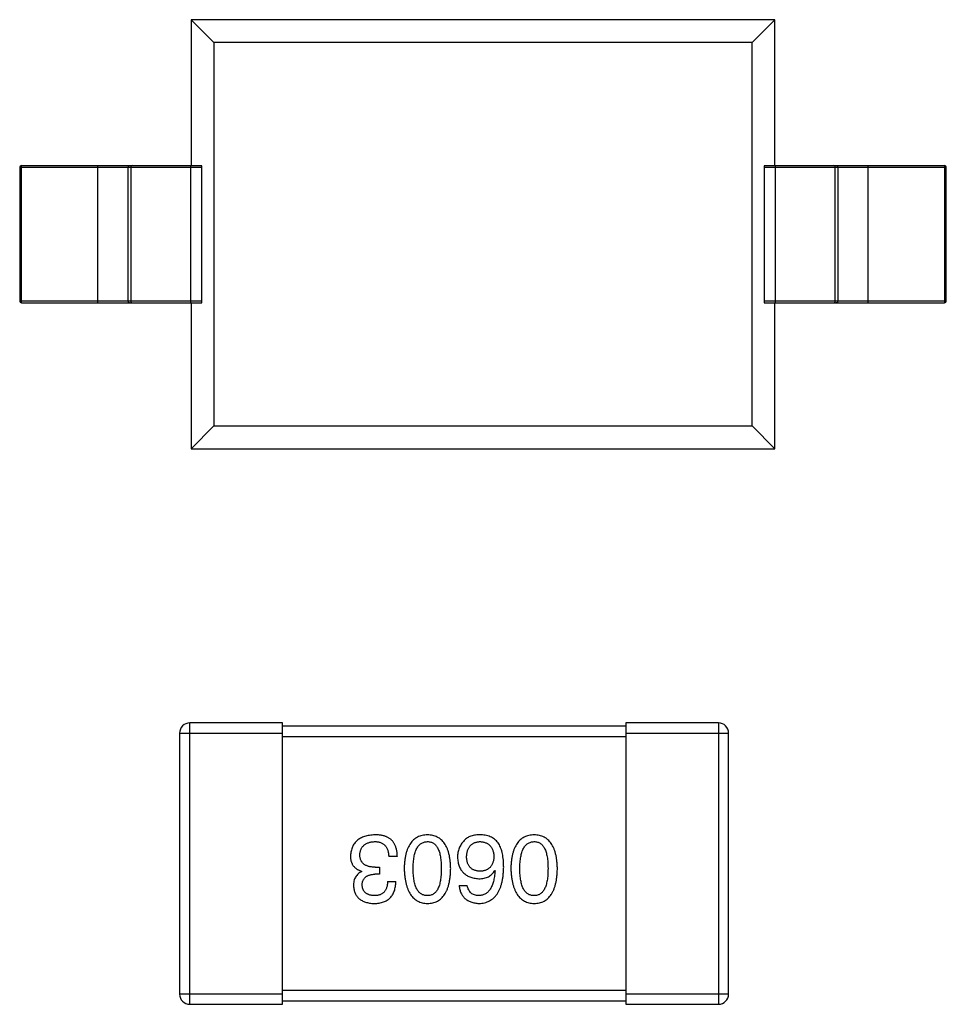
# Model space of a CAD drawing. Header units: millimetres. Extents: x 42 to 554, y 166 to 335.
# Tile 128 of 256: x 435.65 to 438.35, y 220.46 to 223.33. Entities that reach past the tile are written whole.
import ezdxf

# ---------------------------------------------------------------- set-up
doc = ezdxf.new("R2010")
doc.units = ezdxf.units.MM
doc.header["$LTSCALE"] = 30.734
doc.layers.get('0').update_dxf_attribs({"linetype": 'CONTINUOUS'})

msp = doc.modelspace()

# ---------------------------------------------------------------- linework, layer by layer
at = {"linetype": 'Continuous'}
for p, q in [((437.8475, 223.3264), (436.1475, 223.3264)), ((436.1475, 223.3264), (436.2136, 223.2603)), ((436.1475, 223.3264), (436.1475, 222.9014)), ((437.8475, 223.3264), (437.7813, 223.2602)), ((437.8475, 222.9014), (437.8475, 223.3264)), ((437.7813, 223.2602), (436.2136, 223.2603)), ((436.2136, 223.2603), (436.2136, 222.1425)), ((437.7813, 222.1425), (437.7813, 223.2602)), ((435.6475, 222.8964), (436.1783, 222.8964)), ((435.6475, 222.8964), (435.6475, 222.5064)), ((435.6525, 222.9014), (436.1774, 222.9014)), ((435.6525, 222.5014), (435.6525, 222.9014)), ((435.8755, 222.5014), (435.8755, 222.9014)), ((435.9629, 222.8964), (435.9629, 222.5064)), ((435.971, 222.8964), (435.971, 222.5064)), ((436.146, 222.5014), (436.146, 222.9014)), ((436.1783, 222.5064), (436.1783, 222.8964)), ((437.8166, 222.8964), (438.3475, 222.8964)), ((437.8166, 222.8964), (437.8166, 222.5064)), ((437.8175, 222.9014), (438.3425, 222.9014)), ((437.849, 222.9014), (437.849, 222.5014)), ((438.0239, 222.5064), (438.0239, 222.8964)), ((438.032, 222.5064), (438.032, 222.8964)), ((438.1195, 222.5014), (438.1195, 222.9014)), ((438.3425, 222.9014), (438.3425, 222.5014)), ((438.3475, 222.5064), (438.3475, 222.8964)), ((436.1783, 222.5064), (435.6475, 222.5064)), ((435.6525, 222.5014), (436.1774, 222.5014)), ((436.1475, 222.5014), (436.1475, 222.0764)), ((438.3475, 222.5064), (437.8166, 222.5064)), ((437.8175, 222.5014), (438.3425, 222.5014)), ((437.8475, 222.0764), (437.8475, 222.5014)), ((436.2136, 222.1425), (436.1475, 222.0764)), ((436.2136, 222.1425), (437.7813, 222.1425)), ((437.8475, 222.0764), (437.7813, 222.1425)), ((436.1475, 222.0764), (437.8475, 222.0764)), ((436.4132, 221.2774), (436.1432, 221.2774)), ((436.1432, 220.4574), (436.1432, 221.2774)), ((436.4132, 220.4574), (436.4132, 221.2774)), ((437.4132, 221.2674), (436.4132, 221.2674)), ((437.6832, 221.2774), (437.4132, 221.2774)), ((437.4132, 221.2774), (437.4132, 220.4574)), ((437.6832, 221.2774), (437.6832, 220.4574)), ((436.1132, 221.2474), (436.4132, 221.2474)), ((436.1132, 221.2474), (436.1132, 220.4874)), ((436.4132, 221.2374), (437.4132, 221.2374)), ((437.4132, 221.2474), (437.7132, 221.2474)), ((437.7132, 220.4874), (437.7132, 221.2474)), ((436.7479, 220.8877), (436.7228, 220.8877)), ((436.6834, 220.8571), (436.6955, 220.8571)), ((436.6955, 220.8571), (436.6955, 220.8364)), ((436.6441, 220.844), (436.6441, 220.8451)), ((436.6955, 220.8364), (436.6823, 220.8364)), ((437.0315, 220.8473), (437.0326, 220.8462)), ((436.7195, 220.8156), (436.7435, 220.8156)), ((436.9276, 220.8036), (436.9517, 220.8036)), ((436.4132, 220.4874), (436.1132, 220.4874)), ((437.4132, 220.4974), (436.4132, 220.4974)), ((437.7132, 220.4874), (437.4132, 220.4874)), ((436.1432, 220.4574), (436.4132, 220.4574)), ((436.4132, 220.4674), (437.4132, 220.4674)), ((437.4132, 220.4574), (437.6832, 220.4574))]:
    msp.add_line(p, q, dxfattribs=at)
for centre, radius, start, end in [((435.6525, 222.8964), 0.005, 90, 180), ((438.3425, 222.8964), 0.005, 0, 90), ((435.6525, 222.5064), 0.005, 180, 270), ((438.3425, 222.5064), 0.005, 270, 0), ((436.1432, 221.2474), 0.03, 90, 180), ((437.6832, 221.2474), 0.03, 0, 90), ((436.1432, 220.4874), 0.03, 180, 270), ((437.6832, 220.4874), 0.03, 270, 0)]:
    msp.add_arc(centre, radius, start, end, dxfattribs=at)
for centre, start_param, end_param in [((436.1774, 222.8964), -1.570796, 0), ((437.8175, 222.8964), 0, 1.570796), ((436.1774, 222.5064), -3.141593, -1.570796), ((437.8175, 222.5064), 1.570796, 3.141593)]:
    msp.add_ellipse(centre, major_axis=(0, 0.005), ratio=0.176327, start_param=start_param, end_param=end_param, dxfattribs=at)
for points, knots in [([(435.9629, 222.8964), (435.9629, 222.8976), (435.964, 222.9003), (435.9667, 222.9014), (435.9679, 222.9014)], [0, 0, 0, 0, 0.499804, 1, 1, 1, 1]), ([(435.976, 222.9014), (435.9747, 222.9014), (435.9721, 222.9003), (435.971, 222.8976), (435.971, 222.8964)], [0, 0, 0, 0, 0.499752, 1, 1, 1, 1]), ([(438.0239, 222.8964), (438.0239, 222.8976), (438.0229, 222.9003), (438.0202, 222.9014), (438.0189, 222.9014)], [0, 0, 0, 0, 0.499804, 1, 1, 1, 1]), ([(438.027, 222.9014), (438.0283, 222.9014), (438.0309, 222.9003), (438.032, 222.8976), (438.032, 222.8964)], [0, 0, 0, 0, 0.499752, 1, 1, 1, 1]), ([(435.9679, 222.5014), (435.9667, 222.5014), (435.964, 222.5024), (435.9629, 222.5051), (435.9629, 222.5064)], [0, 0, 0, 0, 0.499752, 1, 1, 1, 1]), ([(435.971, 222.5064), (435.971, 222.5051), (435.9721, 222.5024), (435.9747, 222.5014), (435.976, 222.5014)], [0, 0, 0, 0, 0.499804, 1, 1, 1, 1]), ([(438.0189, 222.5014), (438.0202, 222.5014), (438.0229, 222.5024), (438.0239, 222.5051), (438.0239, 222.5064)], [0, 0, 0, 0, 0.499752, 1, 1, 1, 1]), ([(438.032, 222.5064), (438.032, 222.5051), (438.0309, 222.5024), (438.0283, 222.5014), (438.027, 222.5014)], [0, 0, 0, 0, 0.499804, 1, 1, 1, 1]), ([(436.6823, 220.9511), (436.6796, 220.951), (436.6743, 220.9507), (436.6665, 220.9498), (436.6593, 220.9484), (436.6526, 220.9466), (436.6463, 220.9444), (436.6406, 220.9416), (436.6354, 220.9385), (436.6306, 220.9348), (436.6264, 220.9308), (436.6227, 220.9262), (436.6195, 220.9213), (436.6168, 220.9158), (436.6147, 220.91), (436.613, 220.9037), (436.6118, 220.897), (436.6115, 220.8923), (436.6113, 220.8899)], [0, 0, 0, 0, 0.078078, 0.151942, 0.221594, 0.28726, 0.350176, 0.409768, 0.467648, 0.523784, 0.578904, 0.634014, 0.689819, 0.746826, 0.805875, 0.867063, 0.931764, 1, 1, 1, 1]), ([(436.7184, 220.9446), (436.7173, 220.9451), (436.7149, 220.9462), (436.7112, 220.9475), (436.7071, 220.9487), (436.7027, 220.9495), (436.6981, 220.9502), (436.6931, 220.9508), (436.6878, 220.951), (436.6842, 220.9511), (436.6823, 220.9511)], [0, 0, 0, 0, 0.101955, 0.208983, 0.322698, 0.44339, 0.570851, 0.70629, 0.84885, 1, 1, 1, 1]), ([(436.7479, 220.8877), (436.7478, 220.8895), (436.7477, 220.893), (436.7473, 220.8981), (436.7466, 220.903), (436.7457, 220.9076), (436.7446, 220.912), (436.7433, 220.9162), (436.7418, 220.9201), (436.74, 220.9238), (436.7381, 220.9272), (436.7359, 220.9305), (436.7336, 220.9334), (436.731, 220.9361), (436.7281, 220.9386), (436.7251, 220.9408), (436.7219, 220.9429), (436.7196, 220.944), (436.7184, 220.9446)], [0, 0, 0, 0, 0.078937, 0.154495, 0.226898, 0.296844, 0.363348, 0.427781, 0.48946, 0.549586, 0.607902, 0.664733, 0.720805, 0.776157, 0.831175, 0.886736, 0.943094, 1, 1, 1, 1]), ([(436.8356, 220.9511), (436.8329, 220.951), (436.8278, 220.9508), (436.8203, 220.9495), (436.8133, 220.9475), (436.8067, 220.9447), (436.8007, 220.9412), (436.7952, 220.9369), (436.7902, 220.9318), (436.7857, 220.926), (436.7817, 220.9194), (436.7782, 220.9121), (436.7752, 220.904), (436.7727, 220.8952), (436.7707, 220.8857), (436.7693, 220.8754), (436.7682, 220.8643), (436.768, 220.8567), (436.7678, 220.8528)], [0, 0, 0, 0, 0.059134, 0.115603, 0.169236, 0.221572, 0.273254, 0.32474, 0.377319, 0.431815, 0.488555, 0.548609, 0.612242, 0.680182, 0.75251, 0.829782, 0.91231, 1, 1, 1, 1]), ([(436.9033, 220.8528), (436.9032, 220.8567), (436.9029, 220.8643), (436.9019, 220.8754), (436.9005, 220.8857), (436.8984, 220.8952), (436.896, 220.904), (436.893, 220.9121), (436.8895, 220.9194), (436.8855, 220.926), (436.881, 220.9318), (436.876, 220.9369), (436.8705, 220.9412), (436.8644, 220.9447), (436.8579, 220.9475), (436.8509, 220.9495), (436.8434, 220.9508), (436.8382, 220.951), (436.8356, 220.9511)], [0, 0, 0, 0, 0.087693, 0.170223, 0.247496, 0.319826, 0.387768, 0.451403, 0.511459, 0.568358, 0.622671, 0.675251, 0.726739, 0.778422, 0.830759, 0.884394, 0.940865, 1, 1, 1, 1]), ([(436.9921, 220.9511), (436.9893, 220.9512), (436.9839, 220.9513), (436.9761, 220.9506), (436.9689, 220.9495), (436.9624, 220.9477), (436.9565, 220.9454), (436.9513, 220.9424), (436.9467, 220.939), (436.9442, 220.9361), (436.9429, 220.9347)], [0, 0, 0, 0, 0.156782, 0.301945, 0.436395, 0.561474, 0.678489, 0.78853, 0.894967, 1, 1, 1, 1]), ([(437.0435, 220.9249), (437.042, 220.9269), (437.0391, 220.9309), (437.0338, 220.936), (437.0282, 220.9405), (437.0219, 220.9441), (437.0152, 220.9471), (437.008, 220.9492), (437.0002, 220.9507), (436.9949, 220.951), (436.9921, 220.9511)], [0, 0, 0, 0, 0.125033, 0.246266, 0.36603, 0.485265, 0.606781, 0.732144, 0.862551, 1, 1, 1, 1]), ([(437.1465, 220.9511), (437.1438, 220.951), (437.1386, 220.9508), (437.1311, 220.9495), (437.1241, 220.9475), (437.1176, 220.9447), (437.1116, 220.9412), (437.106, 220.9369), (437.101, 220.9318), (437.0965, 220.926), (437.0926, 220.9194), (437.0891, 220.9121), (437.0861, 220.904), (437.0836, 220.8952), (437.0816, 220.8857), (437.0801, 220.8754), (437.0791, 220.8643), (437.0788, 220.8567), (437.0787, 220.8528)], [0, 0, 0, 0, 0.059134, 0.115603, 0.169236, 0.221572, 0.273254, 0.32474, 0.377319, 0.431815, 0.488555, 0.548609, 0.612242, 0.680182, 0.75251, 0.829782, 0.91231, 1, 1, 1, 1]), ([(437.2142, 220.8528), (437.2141, 220.8567), (437.2138, 220.8643), (437.2128, 220.8754), (437.2113, 220.8857), (437.2093, 220.8952), (437.2068, 220.904), (437.2038, 220.9121), (437.2004, 220.9194), (437.1963, 220.926), (437.1919, 220.9318), (437.1869, 220.9369), (437.1813, 220.9412), (437.1753, 220.9447), (437.1688, 220.9475), (437.1618, 220.9495), (437.1543, 220.9508), (437.1491, 220.951), (437.1465, 220.9511)], [0, 0, 0, 0, 0.087693, 0.170223, 0.247496, 0.319826, 0.387768, 0.451403, 0.511459, 0.568358, 0.622671, 0.675251, 0.726739, 0.778422, 0.830759, 0.884394, 0.940865, 1, 1, 1, 1]), ([(436.6386, 220.8932), (436.6387, 220.8947), (436.6389, 220.8975), (436.6397, 220.9016), (436.6407, 220.9055), (436.642, 220.9091), (436.6437, 220.9124), (436.6455, 220.9155), (436.6478, 220.9183), (436.6503, 220.9209), (436.6532, 220.9231), (436.6563, 220.9251), (436.6597, 220.9269), (436.6635, 220.9283), (436.6675, 220.9295), (436.6718, 220.9304), (436.6764, 220.9311), (436.6796, 220.9313), (436.6812, 220.9315)], [0, 0, 0, 0, 0.068514, 0.133941, 0.195994, 0.255362, 0.312994, 0.369441, 0.424687, 0.480522, 0.537148, 0.594801, 0.654411, 0.716817, 0.781981, 0.850498, 0.923306, 1, 1, 1, 1]), ([(436.6812, 220.9315), (436.6829, 220.9314), (436.6861, 220.9314), (436.6907, 220.9308), (436.695, 220.93), (436.699, 220.9288), (436.7027, 220.9273), (436.7061, 220.9254), (436.7091, 220.9231), (436.7119, 220.9206), (436.7143, 220.9176), (436.7165, 220.9144), (436.7183, 220.9108), (436.7199, 220.9068), (436.7211, 220.9025), (436.7219, 220.8979), (436.7226, 220.8929), (436.7227, 220.8895), (436.7228, 220.8877)], [0, 0, 0, 0, 0.071272, 0.13882, 0.201858, 0.262757, 0.320043, 0.376709, 0.431462, 0.486034, 0.541209, 0.597703, 0.65589, 0.717768, 0.782056, 0.850407, 0.92277, 1, 1, 1, 1]), ([(436.7941, 220.8528), (436.7941, 220.8559), (436.7941, 220.862), (436.7946, 220.8708), (436.7954, 220.879), (436.7966, 220.8866), (436.798, 220.8936), (436.7998, 220.9001), (436.8018, 220.9059), (436.8043, 220.9112), (436.8071, 220.9158), (436.8102, 220.9199), (436.8136, 220.9234), (436.8173, 220.9262), (436.8214, 220.9284), (436.8259, 220.9301), (436.8306, 220.9311), (436.8339, 220.9313), (436.8356, 220.9315)], [0, 0, 0, 0, 0.094834, 0.184067, 0.267029, 0.344713, 0.417334, 0.484367, 0.546941, 0.604717, 0.65953, 0.710539, 0.759381, 0.806382, 0.853027, 0.900623, 0.949121, 1, 1, 1, 1]), ([(436.8356, 220.9315), (436.8372, 220.9314), (436.8404, 220.9313), (436.8451, 220.9304), (436.8494, 220.9288), (436.8533, 220.9266), (436.857, 220.9238), (436.8604, 220.9204), (436.8634, 220.9164), (436.866, 220.9117), (436.8684, 220.9065), (436.8705, 220.9006), (436.8721, 220.8941), (436.8736, 220.887), (436.8747, 220.8793), (436.8754, 220.871), (436.8759, 220.8621), (436.876, 220.8559), (436.876, 220.8528)], [0, 0, 0, 0, 0.049766, 0.097012, 0.143225, 0.188786, 0.235079, 0.282962, 0.333687, 0.387747, 0.445963, 0.508657, 0.576545, 0.649868, 0.72822, 0.812712, 0.903543, 1, 1, 1, 1]), ([(436.9429, 220.9347), (436.9414, 220.933), (436.9383, 220.9296), (436.9342, 220.924), (436.9309, 220.9182), (436.928, 220.9121), (436.9259, 220.9058), (436.9244, 220.8993), (436.9235, 220.8925), (436.9233, 220.8879), (436.9233, 220.8856)], [0, 0, 0, 0, 0.129393, 0.255335, 0.378531, 0.500878, 0.622934, 0.746191, 0.87096, 1, 1, 1, 1]), ([(436.9495, 220.8866), (436.9496, 220.8884), (436.9498, 220.8917), (436.9505, 220.8966), (436.9514, 220.9011), (436.9526, 220.9054), (436.954, 220.9093), (436.9558, 220.9129), (436.9578, 220.9162), (436.9601, 220.9192), (436.9626, 220.9218), (436.9654, 220.9242), (436.9685, 220.9262), (436.9718, 220.9279), (436.9754, 220.9293), (436.9793, 220.9304), (436.9834, 220.9311), (436.9863, 220.9313), (436.9877, 220.9315)], [0, 0, 0, 0, 0.078863, 0.153308, 0.223539, 0.289857, 0.35341, 0.413572, 0.471721, 0.528235, 0.584279, 0.638781, 0.69466, 0.751251, 0.809198, 0.869697, 0.933318, 1, 1, 1, 1]), ([(436.9877, 220.9315), (436.9893, 220.9314), (436.9924, 220.9313), (436.9969, 220.9306), (437.0012, 220.9297), (437.0051, 220.9284), (437.0087, 220.9268), (437.012, 220.9248), (437.0151, 220.9226), (437.0178, 220.92), (437.0203, 220.9171), (437.0224, 220.9138), (437.0244, 220.9103), (437.026, 220.9064), (437.0272, 220.9022), (437.0282, 220.8977), (437.029, 220.8928), (437.0292, 220.8895), (437.0293, 220.8877)], [0, 0, 0, 0, 0.070403, 0.137196, 0.200053, 0.260887, 0.31876, 0.37535, 0.430743, 0.485927, 0.541678, 0.598832, 0.657726, 0.719441, 0.783504, 0.851852, 0.923533, 1, 1, 1, 1]), ([(437.0577, 220.8571), (437.0577, 220.8607), (437.0576, 220.8676), (437.0569, 220.8776), (437.0558, 220.887), (437.0542, 220.8958), (437.0523, 220.904), (437.0499, 220.9116), (437.047, 220.9185), (437.0446, 220.9228), (437.0435, 220.9249)], [0, 0, 0, 0, 0.151498, 0.29521, 0.430242, 0.557137, 0.677306, 0.790845, 0.898111, 1, 1, 1, 1]), ([(437.1049, 220.8528), (437.105, 220.8559), (437.105, 220.862), (437.1055, 220.8708), (437.1063, 220.879), (437.1074, 220.8866), (437.1089, 220.8936), (437.1106, 220.9001), (437.1127, 220.9059), (437.1152, 220.9112), (437.1179, 220.9158), (437.121, 220.9199), (437.1244, 220.9234), (437.1282, 220.9262), (437.1323, 220.9284), (437.1367, 220.9301), (437.1415, 220.9311), (437.1448, 220.9313), (437.1465, 220.9315)], [0, 0, 0, 0, 0.094834, 0.184067, 0.267029, 0.344713, 0.417334, 0.484367, 0.546941, 0.604717, 0.65953, 0.710539, 0.759381, 0.806382, 0.853027, 0.900623, 0.949121, 1, 1, 1, 1]), ([(437.1465, 220.9315), (437.1481, 220.9314), (437.1513, 220.9313), (437.1559, 220.9304), (437.1603, 220.9288), (437.1642, 220.9266), (437.1679, 220.9238), (437.1713, 220.9204), (437.1742, 220.9164), (437.1769, 220.9117), (437.1793, 220.9065), (437.1814, 220.9006), (437.183, 220.8941), (437.1845, 220.887), (437.1856, 220.8793), (437.1863, 220.871), (437.1868, 220.8621), (437.1869, 220.8559), (437.1869, 220.8528)], [0, 0, 0, 0, 0.049766, 0.097012, 0.143225, 0.188786, 0.235079, 0.282962, 0.333687, 0.387747, 0.445963, 0.508657, 0.576545, 0.649868, 0.72822, 0.812712, 0.903543, 1, 1, 1, 1]), ([(436.6113, 220.8899), (436.6113, 220.8885), (436.6113, 220.8857), (436.6118, 220.8816), (436.6123, 220.8777), (436.6133, 220.874), (436.6144, 220.8705), (436.6158, 220.8672), (436.6175, 220.8641), (436.6194, 220.8612), (436.6216, 220.8585), (436.6241, 220.856), (436.6268, 220.8537), (436.6297, 220.8515), (436.633, 220.8496), (436.6364, 220.8479), (436.6402, 220.8464), (436.6428, 220.8455), (436.6441, 220.8451)], [0, 0, 0, 0, 0.071215, 0.138707, 0.20396, 0.266995, 0.327734, 0.387609, 0.445602, 0.503345, 0.561136, 0.618597, 0.677672, 0.738255, 0.799989, 0.863961, 0.930555, 1, 1, 1, 1]), ([(436.6834, 220.8571), (436.6816, 220.8571), (436.6781, 220.8572), (436.673, 220.8577), (436.6683, 220.8583), (436.6639, 220.8593), (436.6598, 220.8606), (436.6561, 220.8621), (436.6528, 220.864), (436.6498, 220.8661), (436.6472, 220.8685), (436.6449, 220.8712), (436.6429, 220.8742), (436.6413, 220.8774), (436.6401, 220.881), (436.6392, 220.8848), (436.6387, 220.8889), (436.6386, 220.8917), (436.6386, 220.8932)], [0, 0, 0, 0, 0.082495, 0.159728, 0.232496, 0.300725, 0.365163, 0.425859, 0.483728, 0.538892, 0.592921, 0.646195, 0.699968, 0.754746, 0.811387, 0.870806, 0.933482, 1, 1, 1, 1]), ([(436.9233, 220.8856), (436.9234, 220.8832), (436.9236, 220.8786), (436.9246, 220.872), (436.926, 220.8658), (436.9278, 220.86), (436.9301, 220.8546), (436.933, 220.8496), (436.9362, 220.8451), (436.9399, 220.8409), (436.944, 220.8373), (436.9486, 220.8339), (436.9537, 220.8311), (436.9592, 220.8287), (436.9651, 220.8266), (436.9715, 220.8251), (436.9784, 220.8239), (436.9831, 220.8235), (436.9856, 220.8233)], [0, 0, 0, 0, 0.071527, 0.139094, 0.20346, 0.264939, 0.323904, 0.381383, 0.437591, 0.493343, 0.549401, 0.606085, 0.664838, 0.725424, 0.788712, 0.855452, 0.925772, 1, 1, 1, 1]), ([(436.9888, 220.8451), (436.9873, 220.8452), (436.9844, 220.8453), (436.9802, 220.8459), (436.9762, 220.8468), (436.9725, 220.848), (436.969, 220.8496), (436.9659, 220.8514), (436.963, 220.8536), (436.9604, 220.856), (436.9581, 220.8588), (436.9559, 220.8618), (436.9542, 220.8652), (436.9527, 220.8689), (436.9515, 220.8729), (436.9505, 220.8772), (436.9498, 220.8818), (436.9496, 220.885), (436.9495, 220.8866)], [0, 0, 0, 0, 0.069884, 0.136529, 0.199638, 0.259844, 0.317774, 0.374356, 0.430026, 0.485148, 0.5409, 0.597889, 0.657472, 0.718614, 0.783613, 0.85129, 0.923712, 1, 1, 1, 1]), ([(437.0293, 220.8877), (437.0292, 220.8861), (437.0289, 220.8828), (437.0283, 220.8781), (437.0272, 220.8736), (437.026, 220.8695), (437.0245, 220.8657), (437.0226, 220.8623), (437.0205, 220.8591), (437.0181, 220.8563), (437.0154, 220.8538), (437.0124, 220.8516), (437.0092, 220.8496), (437.0057, 220.8481), (437.0019, 220.8468), (436.9978, 220.8459), (436.9934, 220.8453), (436.9904, 220.8452), (436.9888, 220.8451)], [0, 0, 0, 0, 0.076072, 0.148369, 0.216753, 0.281358, 0.342792, 0.401604, 0.458929, 0.514444, 0.569818, 0.625343, 0.681554, 0.739608, 0.800134, 0.863477, 0.929547, 1, 1, 1, 1]), ([(436.9856, 220.7511), (436.9884, 220.7513), (436.9939, 220.7516), (437.0019, 220.7531), (437.0094, 220.7554), (437.0163, 220.7584), (437.0228, 220.7623), (437.0286, 220.767), (437.034, 220.7724), (437.0387, 220.7788), (437.043, 220.7858), (437.0467, 220.7937), (437.0499, 220.8023), (437.0525, 220.8118), (437.0547, 220.822), (437.0562, 220.833), (437.0573, 220.8448), (437.0576, 220.8529), (437.0577, 220.8571)], [0, 0, 0, 0, 0.058957, 0.115262, 0.16907, 0.221312, 0.273147, 0.324961, 0.377649, 0.432026, 0.488925, 0.549039, 0.612912, 0.680653, 0.753056, 0.830314, 0.912483, 1, 1, 1, 1]), ([(436.6441, 220.844), (436.6422, 220.8431), (436.6385, 220.8412), (436.6335, 220.8375), (436.6293, 220.8331), (436.6259, 220.8282), (436.6233, 220.8226), (436.6214, 220.8165), (436.6202, 220.8097), (436.6201, 220.8049), (436.62, 220.8025)], [0, 0, 0, 0, 0.125227, 0.244792, 0.361427, 0.478215, 0.59667, 0.722058, 0.856314, 1, 1, 1, 1]), ([(436.6452, 220.8047), (436.6453, 220.8059), (436.6454, 220.8083), (436.6459, 220.8118), (436.6467, 220.8151), (436.6478, 220.8181), (436.6492, 220.8209), (436.6509, 220.8235), (436.6528, 220.8259), (436.655, 220.828), (436.6575, 220.8298), (436.6602, 220.8315), (436.6632, 220.8329), (436.6665, 220.8341), (436.6701, 220.835), (436.6739, 220.8357), (436.678, 220.8362), (436.6809, 220.8363), (436.6823, 220.8364)], [0, 0, 0, 0, 0.067741, 0.131599, 0.192143, 0.249977, 0.306453, 0.361639, 0.416449, 0.471489, 0.527582, 0.584873, 0.644974, 0.70814, 0.77492, 0.845909, 0.920585, 1, 1, 1, 1]), ([(436.7678, 220.8528), (436.768, 220.8487), (436.7683, 220.8409), (436.7695, 220.8296), (436.7711, 220.8191), (436.7731, 220.8093), (436.7757, 220.8003), (436.7787, 220.792), (436.7822, 220.7844), (436.7862, 220.7777), (436.7907, 220.7716), (436.7957, 220.7664), (436.8012, 220.7619), (436.8071, 220.7581), (436.8136, 220.7552), (436.8205, 220.753), (436.8279, 220.7516), (436.833, 220.7513), (436.8356, 220.7511)], [0, 0, 0, 0, 0.088475, 0.171606, 0.249595, 0.322626, 0.391327, 0.455765, 0.516374, 0.573675, 0.628522, 0.681161, 0.732559, 0.783563, 0.83504, 0.887639, 0.942585, 1, 1, 1, 1]), ([(436.8356, 220.7741), (436.8339, 220.7741), (436.8306, 220.7743), (436.8259, 220.7752), (436.8214, 220.7767), (436.8173, 220.7789), (436.8136, 220.7817), (436.8101, 220.7851), (436.8071, 220.7892), (436.8043, 220.7938), (436.8019, 220.7991), (436.7998, 220.8049), (436.798, 220.8114), (436.7965, 220.8185), (436.7954, 220.8262), (436.7946, 220.8345), (436.7941, 220.8434), (436.7941, 220.8496), (436.7941, 220.8528)], [0, 0, 0, 0, 0.050604, 0.098688, 0.145699, 0.191791, 0.238625, 0.286717, 0.337546, 0.391814, 0.449755, 0.512106, 0.579685, 0.652048, 0.730262, 0.814146, 0.904281, 1, 1, 1, 1]), ([(436.8356, 220.7511), (436.8382, 220.7512), (436.8434, 220.7515), (436.8509, 220.7528), (436.8579, 220.7549), (436.8645, 220.7577), (436.8705, 220.7614), (436.876, 220.7659), (436.881, 220.7711), (436.8855, 220.7771), (436.8895, 220.7839), (436.8929, 220.7915), (436.896, 220.7998), (436.8984, 220.8089), (436.9005, 220.8188), (436.9019, 220.8294), (436.9029, 220.8408), (436.9032, 220.8487), (436.9033, 220.8528)], [0, 0, 0, 0, 0.057911, 0.113262, 0.165956, 0.217443, 0.268511, 0.319665, 0.372, 0.426129, 0.483365, 0.543779, 0.607756, 0.676562, 0.749704, 0.827713, 0.911177, 1, 1, 1, 1]), ([(436.876, 220.8528), (436.876, 220.8496), (436.8759, 220.8434), (436.8754, 220.8345), (436.8747, 220.8262), (436.8736, 220.8185), (436.8721, 220.8114), (436.8705, 220.8049), (436.8684, 220.7991), (436.866, 220.7938), (436.8634, 220.7892), (436.8604, 220.7851), (436.857, 220.7817), (436.8534, 220.7789), (436.8494, 220.7767), (436.8451, 220.7752), (436.8404, 220.7743), (436.8372, 220.7741), (436.8356, 220.7741)], [0, 0, 0, 0, 0.096452, 0.187278, 0.271765, 0.350519, 0.423437, 0.491321, 0.554011, 0.612224, 0.666281, 0.717003, 0.764884, 0.811423, 0.856783, 0.902993, 0.950236, 1, 1, 1, 1]), ([(436.9856, 220.8233), (436.9882, 220.8233), (436.9933, 220.8234), (437.0006, 220.8246), (437.0073, 220.8265), (437.0134, 220.8291), (437.0189, 220.8325), (437.0238, 220.8367), (437.0281, 220.8416), (437.0303, 220.8454), (437.0315, 220.8473)], [0, 0, 0, 0, 0.144617, 0.279572, 0.40596, 0.526097, 0.64389, 0.760003, 0.877724, 1, 1, 1, 1]), ([(437.0326, 220.8462), (437.0323, 220.8434), (437.032, 220.8379), (437.0309, 220.8299), (437.0296, 220.8225), (437.0281, 220.8156), (437.0262, 220.8092), (437.024, 220.8033), (437.0215, 220.798), (437.0188, 220.7932), (437.0156, 220.789), (437.0123, 220.7852), (437.0086, 220.782), (437.0045, 220.7794), (437.0002, 220.7771), (436.9956, 220.7756), (436.9907, 220.7745), (436.9873, 220.7742), (436.9856, 220.7741)], [0, 0, 0, 0, 0.089218, 0.173709, 0.252753, 0.326963, 0.397099, 0.462534, 0.524018, 0.582178, 0.637235, 0.689955, 0.741228, 0.791618, 0.841661, 0.892925, 0.945259, 1, 1, 1, 1]), ([(437.0787, 220.8528), (437.0789, 220.8487), (437.0792, 220.8409), (437.0804, 220.8296), (437.082, 220.8191), (437.084, 220.8093), (437.0865, 220.8003), (437.0896, 220.792), (437.0931, 220.7844), (437.0971, 220.7777), (437.1016, 220.7716), (437.1066, 220.7664), (437.112, 220.7619), (437.118, 220.7581), (437.1244, 220.7552), (437.1313, 220.753), (437.1387, 220.7516), (437.1438, 220.7513), (437.1465, 220.7511)], [0, 0, 0, 0, 0.088475, 0.171606, 0.249595, 0.322626, 0.391327, 0.455765, 0.516374, 0.573675, 0.628522, 0.681161, 0.732559, 0.783563, 0.83504, 0.887639, 0.942585, 1, 1, 1, 1]), ([(437.1465, 220.7741), (437.1448, 220.7741), (437.1415, 220.7743), (437.1367, 220.7752), (437.1323, 220.7767), (437.1282, 220.7789), (437.1245, 220.7817), (437.121, 220.7851), (437.1179, 220.7892), (437.1151, 220.7938), (437.1127, 220.7991), (437.1106, 220.8049), (437.1089, 220.8114), (437.1074, 220.8185), (437.1063, 220.8262), (437.1055, 220.8345), (437.105, 220.8434), (437.105, 220.8496), (437.1049, 220.8528)], [0, 0, 0, 0, 0.050604, 0.098688, 0.145699, 0.191791, 0.238625, 0.286717, 0.337546, 0.391814, 0.449755, 0.512106, 0.579685, 0.652048, 0.730262, 0.814146, 0.904281, 1, 1, 1, 1]), ([(437.1465, 220.7511), (437.1491, 220.7512), (437.1543, 220.7515), (437.1618, 220.7528), (437.1688, 220.7549), (437.1753, 220.7577), (437.1814, 220.7614), (437.1869, 220.7659), (437.1919, 220.7711), (437.1963, 220.7771), (437.2004, 220.7839), (437.2038, 220.7915), (437.2068, 220.7998), (437.2093, 220.8089), (437.2113, 220.8188), (437.2128, 220.8294), (437.2138, 220.8408), (437.2141, 220.8487), (437.2142, 220.8528)], [0, 0, 0, 0, 0.057911, 0.113262, 0.165956, 0.217443, 0.268511, 0.319665, 0.372, 0.426129, 0.483365, 0.543779, 0.607756, 0.676562, 0.749704, 0.827713, 0.911177, 1, 1, 1, 1]), ([(437.1869, 220.8528), (437.1869, 220.8496), (437.1868, 220.8434), (437.1863, 220.8345), (437.1856, 220.8262), (437.1845, 220.8185), (437.183, 220.8114), (437.1814, 220.8049), (437.1793, 220.7991), (437.1769, 220.7938), (437.1742, 220.7892), (437.1713, 220.7851), (437.1679, 220.7817), (437.1642, 220.7789), (437.1602, 220.7767), (437.1559, 220.7752), (437.1513, 220.7743), (437.1481, 220.7741), (437.1465, 220.7741)], [0, 0, 0, 0, 0.096452, 0.187278, 0.271765, 0.350519, 0.423437, 0.491321, 0.554011, 0.612224, 0.666281, 0.717003, 0.764884, 0.811423, 0.856783, 0.902993, 0.950236, 1, 1, 1, 1]), ([(436.62, 220.8025), (436.6202, 220.8005), (436.6205, 220.7966), (436.6216, 220.791), (436.6231, 220.7857), (436.6249, 220.7808), (436.6272, 220.7763), (436.63, 220.7722), (436.6331, 220.7684), (436.6367, 220.765), (436.6407, 220.7619), (436.6451, 220.7593), (436.6499, 220.757), (436.6552, 220.7551), (436.6608, 220.7535), (436.6669, 220.7524), (436.6734, 220.7515), (436.6779, 220.7512), (436.6802, 220.7511)], [0, 0, 0, 0, 0.067521, 0.132139, 0.193339, 0.252064, 0.309083, 0.364848, 0.420021, 0.475612, 0.532002, 0.589602, 0.649896, 0.712634, 0.778603, 0.848416, 0.922155, 1, 1, 1, 1]), ([(436.6812, 220.7741), (436.6799, 220.7741), (436.6772, 220.7743), (436.6733, 220.7748), (436.6697, 220.7754), (436.6663, 220.7763), (436.6632, 220.7774), (436.6603, 220.7788), (436.6576, 220.7804), (436.6553, 220.7822), (436.6531, 220.7842), (436.6513, 220.7865), (436.6496, 220.789), (436.6482, 220.7917), (436.6471, 220.7946), (436.6462, 220.7978), (436.6455, 220.8012), (436.6453, 220.8035), (436.6452, 220.8047)], [0, 0, 0, 0, 0.078051, 0.151197, 0.220412, 0.286742, 0.34933, 0.409464, 0.467368, 0.52298, 0.578639, 0.633998, 0.690142, 0.746855, 0.805868, 0.867776, 0.932345, 1, 1, 1, 1]), ([(436.6802, 220.7511), (436.6827, 220.7512), (436.6876, 220.7514), (436.6946, 220.7523), (436.7013, 220.7536), (436.7074, 220.7555), (436.7131, 220.7578), (436.7183, 220.7606), (436.723, 220.7639), (436.7272, 220.7677), (436.731, 220.772), (436.7342, 220.7768), (436.737, 220.7821), (436.7393, 220.7879), (436.7411, 220.7941), (436.7424, 220.8009), (436.7433, 220.8081), (436.7435, 220.813), (436.7435, 220.8156)], [0, 0, 0, 0, 0.073232, 0.142595, 0.207997, 0.270074, 0.329156, 0.386529, 0.441846, 0.496976, 0.551877, 0.607941, 0.665637, 0.725446, 0.788542, 0.855101, 0.925196, 1, 1, 1, 1]), ([(436.7195, 220.8156), (436.7194, 220.8139), (436.7193, 220.8107), (436.7187, 220.806), (436.7179, 220.8016), (436.7168, 220.7975), (436.7154, 220.7937), (436.7137, 220.7903), (436.7117, 220.7872), (436.7095, 220.7844), (436.7069, 220.7819), (436.7041, 220.7798), (436.7009, 220.778), (436.6975, 220.7766), (436.6939, 220.7755), (436.6899, 220.7747), (436.6857, 220.7742), (436.6827, 220.7741), (436.6812, 220.7741)], [0, 0, 0, 0, 0.078134, 0.15164, 0.221358, 0.286689, 0.348614, 0.407697, 0.464247, 0.520153, 0.574432, 0.629291, 0.684538, 0.742032, 0.801329, 0.863637, 0.930123, 1, 1, 1, 1]), ([(436.9276, 220.8036), (436.9279, 220.8016), (436.9284, 220.7977), (436.9297, 220.7921), (436.9312, 220.7868), (436.9332, 220.7819), (436.9355, 220.7773), (436.9383, 220.7731), (436.9413, 220.7693), (436.9448, 220.7658), (436.9486, 220.7627), (436.9528, 220.7599), (436.9574, 220.7575), (436.9623, 220.7555), (436.9676, 220.7539), (436.9733, 220.7526), (436.9793, 220.7516), (436.9834, 220.7513), (436.9856, 220.7511)], [0, 0, 0, 0, 0.06947, 0.136096, 0.199592, 0.260665, 0.319672, 0.377156, 0.433415, 0.489984, 0.546535, 0.604276, 0.663499, 0.725182, 0.788953, 0.855683, 0.926216, 1, 1, 1, 1]), ([(436.9856, 220.7741), (436.9833, 220.7741), (436.979, 220.7743), (436.9728, 220.7757), (436.9674, 220.778), (436.9627, 220.7813), (436.9588, 220.7856), (436.9556, 220.7907), (436.9532, 220.7968), (436.9522, 220.8013), (436.9517, 220.8036)], [0, 0, 0, 0, 0.136586, 0.261496, 0.378089, 0.490612, 0.605522, 0.725767, 0.8561, 1, 1, 1, 1])]:
    msp.add_open_spline(points, degree=3, knots=knots, dxfattribs=at)

doc.saveas('drawing.dxf')
